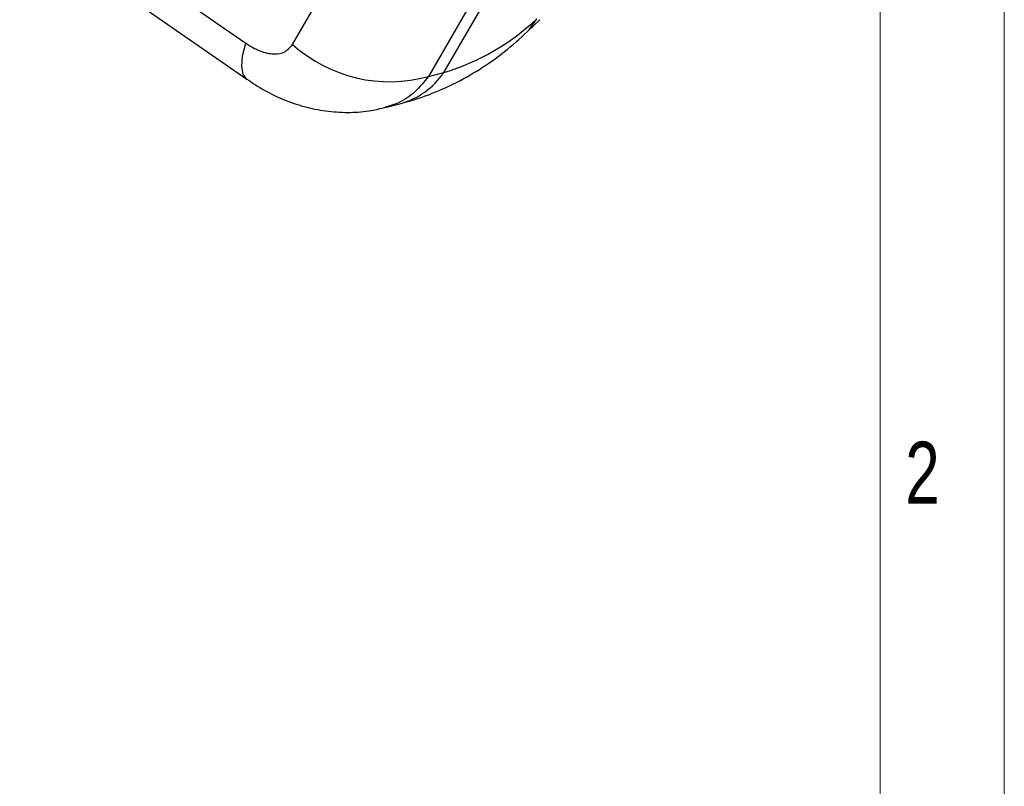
# Model space of a CAD drawing. Header units: millimetres. Extents: x 0 to 420, y 0 to 297.
# Tile 23 of 28: x 381 to 420, y 149 to 180. Entities that reach past the tile are written whole.
import ezdxf

# ---------------------------------------------------------------- set-up
doc = ezdxf.new("R2010")
doc.units = ezdxf.units.MM
doc.layers.add('FORMATO', color=179, linetype='Continuous')
doc.styles.add('SLDTEXTSTYLE1', font='TXT', dxfattribs={"width": 0.744681})

msp = doc.modelspace()

# ---------------------------------------------------------------- linework, layer by layer
at = {"color": 7, "linetype": 'Continuous', "lineweight": 25}
for p, q in [((380.744, 183.4628), (389.8522, 177.143)), ((391.6966, 178.5488), (393.6282, 181.89)), ((397.7966, 177.4191), (399.8117, 180.9037)), ((399.1014, 180.597), (397.1688, 177.2567)), ((401.1619, 179.0627), (401.6592, 179.5405)), ((397.1688, 177.2567), (397.7966, 177.4191)), ((395.4304, 176.0023), (396.0239, 176.1559))]:
    msp.add_line(p, q, dxfattribs=at)
at = {"color": 7, "linetype": 'Continuous', "lineweight": 25, "flags": 128}
msp.add_lwpolyline([(380.7017, 184.9143), (388.7402, 179.336), (389.8099, 178.5937)], dxfattribs=at)
at = {"color": 8, "linetype": 'Continuous', "lineweight": 25, "flags": 128}
for points in [[(401.1619, 179.0626), (401.2305, 179.1323), (401.5355, 179.5775)], [(389.8514, 177.1431), (389.8409, 177.1507), (389.6997, 177.3488), (389.6469, 177.6619), (389.684, 178.0809), (389.8099, 178.5937)]]:
    msp.add_lwpolyline(points, dxfattribs=at)
at = {"color": 7, "linetype": 'Continuous', "lineweight": 25}
msp.add_arc((395.6062, 182.8729), 5.8295, 227.88228, 285.54721, dxfattribs=at)
at = {"color": 8, "linetype": 'Continuous', "lineweight": 25}
msp.add_arc((395.1829, 179.2114), 3.1692, 285.38862, 325.55941, dxfattribs=at)
at = {"color": 7, "linetype": 'Continuous', "lineweight": 25}
msp.add_ellipse((392.2724, 193.0606), major_axis=(-6.4996, 15.29), ratio=0.745763, start_param=3.0579493, end_param=3.4070151, dxfattribs=at)
for points, knots in [([(396.0239, 176.1559), (396.3643, 176.2541), (397.0945, 176.4649), (398.1686, 176.9294), (399.2358, 177.5262), (400.2455, 178.2309), (400.8557, 178.7847), (401.1619, 179.0627)], [0, 0, 0, 0, 0.1787344, 0.3834711, 0.5878821, 0.7931398, 1, 1, 1, 1]), ([(389.8099, 178.5937), (390.0013, 178.4778), (390.3845, 178.2458), (390.9422, 178.1345), (391.4209, 178.2155), (391.6032, 178.4359), (391.6966, 178.5488)], [0, 0, 0, 0, 0.25341443, 0.50737064, 0.74764486, 1, 1, 1, 1]), ([(389.8554, 177.1488), (390.0849, 176.9959), (390.5776, 176.6676), (391.3908, 176.2892), (392.2612, 176.0014), (393.1377, 175.8354), (394.0108, 175.7935), (394.7789, 175.8483), (395.2413, 175.9675), (395.4254, 176.015)], [0, 0, 0, 0, 0.1397341, 0.3000373, 0.456204, 0.6079935, 0.7560681, 0.902901, 1, 1, 1, 1])]:
    msp.add_open_spline(points, degree=3, knots=knots, dxfattribs=at)
at = {"color": 8, "linetype": 'Continuous', "lineweight": 25}
msp.add_open_spline([(397.1688, 177.2567), (396.9965, 177.0418), (396.6466, 176.6055), (396.0472, 176.1959), (395.6084, 176.0703), (395.4248, 176.0177)], degree=3, knots=[0, 0, 0, 0, 0.3606425, 0.7324578, 1, 1, 1, 1], dxfattribs=at)
at = {"layer": 'FORMATO', "color": 7, "linetype": 'Continuous', "lineweight": 18}
for p, q in [((420.3727, 297.169), (420.3727, 0.169)), ((415.3727, 5.169), (415.3727, 292.169))]:
    msp.add_line(p, q, dxfattribs=at)

# ---------------------------------------------------------------- texts
at = {"layer": 'FORMATO', "color": 7, "insert": (416.3839, 162.5467), "char_height": 2.5, "attachment_point": 1, "style": 'SLDTEXTSTYLE1'}
msp.add_mtext('2', dxfattribs=at)

doc.saveas('drawing.dxf')
